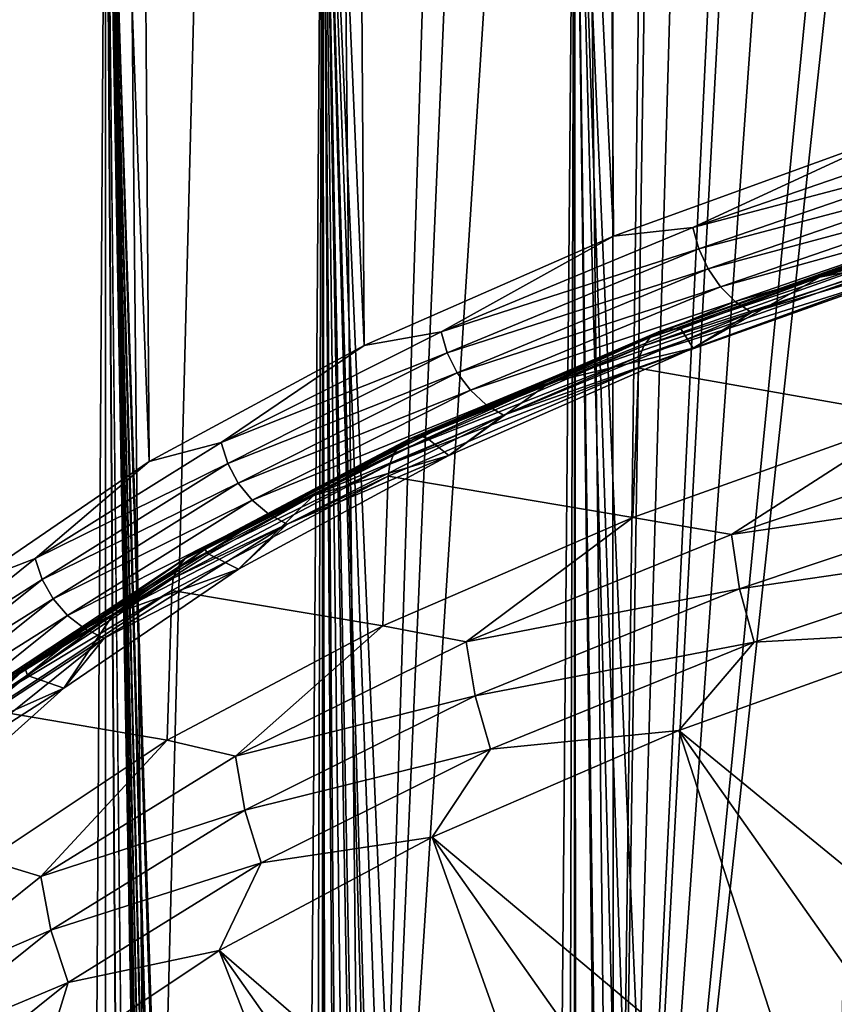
# Model space of a CAD drawing. Header units: millimetres. Extents: x -24 to 24, y 0 to 188.
# Tile 131 of 256: x -22 to -18, y 141 to 146. Entities that reach past the tile are written whole.
import ezdxf

# ---------------------------------------------------------------- set-up
doc = ezdxf.new("R2010")
doc.units = ezdxf.units.MM
doc.header["$LTSCALE"] = 58.620611
for name, color, linetype in [('167', 7, 'CONTINUOUS'), ('173', 7, 'CONTINUOUS'), ('194', 7, 'CONTINUOUS'), ('2', 7, 'CONTINUOUS'), ('201', 7, 'CONTINUOUS'), ('222', 7, 'CONTINUOUS'), ('223', 7, 'CONTINUOUS'), ('226', 7, 'CONTINUOUS')]:
    doc.layers.add(name, color=color, linetype=linetype)

msp = doc.modelspace()

# ---------------------------------------------------------------- linework, layer by layer
at = {"layer": '167', "color": 7, "linetype": 'CONTINUOUS'}
for points in [[(-17.7394, 145.2866, 248.0608), (-19.1559, 144.7737, 246.4339), (-18.757, 144.8168, 246.9366), (-17.7394, 145.2866, 248.0608)], [(-17.3406, 145.3043, 248.4827), (-17.7394, 145.2866, 248.0608), (-18.757, 144.8168, 246.9366), (-17.3406, 145.3043, 248.4827)], [(-17.3406, 145.3043, 248.4827), (-18.757, 144.8168, 246.9366), (-17.3136, 145.1964, 248.4896), (-17.3406, 145.3043, 248.4827)], [(-17.3136, 145.1964, 248.4896), (-18.757, 144.8168, 246.9366), (-18.7277, 144.7097, 246.9459), (-17.3136, 145.1964, 248.4896)], [(-17.3136, 145.1964, 248.4896), (-18.7277, 144.7097, 246.9459), (-17.2704, 145.0943, 248.4785), (-17.3136, 145.1964, 248.4896)], [(-17.2704, 145.0943, 248.4785), (-18.7277, 144.7097, 246.9459), (-18.681, 144.6088, 246.9387), (-17.2704, 145.0943, 248.4785)], [(-17.2704, 145.0943, 248.4785), (-18.681, 144.6088, 246.9387), (-17.2132, 145.003, 248.45), (-17.2704, 145.0943, 248.4785)], [(-17.2132, 145.003, 248.45), (-18.681, 144.6088, 246.9387), (-18.6192, 144.5191, 246.9152), (-17.2132, 145.003, 248.45)], [(-17.2132, 145.003, 248.45), (-18.6192, 144.5191, 246.9152), (-17.1449, 144.927, 248.4054), (-17.2132, 145.003, 248.45)], [(-17.1449, 144.927, 248.4054), (-18.6192, 144.5191, 246.9152), (-18.5452, 144.445, 246.8768), (-17.1449, 144.927, 248.4054)], [(-17.0688, 144.8702, 248.3471), (-17.1449, 144.927, 248.4054), (-18.5452, 144.445, 246.8768), (-17.0688, 144.8702, 248.3471)], [(-18.4629, 144.3904, 246.8252), (-17.0688, 144.8702, 248.3471), (-18.5452, 144.445, 246.8768), (-18.4629, 144.3904, 246.8252)], [(-18.4629, 144.3904, 246.8252), (-17.3695, 144.7128, 247.889), (-17.0688, 144.8702, 248.3471), (-18.4629, 144.3904, 246.8252)], [(-18.757, 144.8168, 246.9366), (-19.1559, 144.7737, 246.4339), (-20.0223, 144.2931, 245.2756), (-18.757, 144.8168, 246.9366)], [(-18.757, 144.8168, 246.9366), (-20.0223, 144.2931, 245.2756), (-18.7277, 144.7097, 246.9459), (-18.757, 144.8168, 246.9366)], [(-19.1559, 144.7737, 246.4339), (-20.4089, 144.2236, 244.6894), (-20.0223, 144.2931, 245.2756), (-19.1559, 144.7737, 246.4339)], [(-18.7277, 144.7097, 246.9459), (-20.0223, 144.2931, 245.2756), (-19.9911, 144.1868, 245.2875), (-18.7277, 144.7097, 246.9459)], [(-18.7277, 144.7097, 246.9459), (-19.9911, 144.1868, 245.2875), (-18.681, 144.6088, 246.9387), (-18.7277, 144.7097, 246.9459)], [(-18.7566, 144.2105, 246.296), (-17.3695, 144.7128, 247.889), (-18.4629, 144.3904, 246.8252), (-18.7566, 144.2105, 246.296)], [(-18.681, 144.6088, 246.9387), (-19.9911, 144.1868, 245.2875), (-19.9412, 144.0872, 245.2844), (-18.681, 144.6088, 246.9387)], [(-18.681, 144.6088, 246.9387), (-19.9412, 144.0872, 245.2844), (-18.6192, 144.5191, 246.9152), (-18.681, 144.6088, 246.9387)], [(-18.6192, 144.5191, 246.9152), (-19.9412, 144.0872, 245.2844), (-19.8752, 143.9992, 245.2665), (-18.6192, 144.5191, 246.9152)], [(-18.6192, 144.5191, 246.9152), (-19.8752, 143.9992, 245.2665), (-18.5452, 144.445, 246.8768), (-18.6192, 144.5191, 246.9152)], [(-18.5452, 144.445, 246.8768), (-19.8752, 143.9992, 245.2665), (-19.7963, 143.9272, 245.2345), (-18.5452, 144.445, 246.8768)], [(-18.4629, 144.3904, 246.8252), (-18.5452, 144.445, 246.8768), (-19.7963, 143.9272, 245.2345), (-18.4629, 144.3904, 246.8252)], [(-19.7084, 143.8749, 245.1902), (-18.4629, 144.3904, 246.8252), (-19.7963, 143.9272, 245.2345), (-19.7084, 143.8749, 245.1902)], [(-19.7084, 143.8749, 245.1902), (-18.7566, 144.2105, 246.296), (-18.4629, 144.3904, 246.8252), (-19.7084, 143.8749, 245.1902)], [(-20.0223, 144.2931, 245.2756), (-20.4089, 144.2236, 244.6894), (-21.1264, 143.7374, 243.5131), (-20.0223, 144.2931, 245.2756)], [(-20.0223, 144.2931, 245.2756), (-21.1264, 143.7374, 243.5131), (-19.9911, 144.1868, 245.2875), (-20.0223, 144.2931, 245.2756)], [(-20.4089, 144.2236, 244.6894), (-21.4878, 143.6412, 242.8421), (-21.1264, 143.7374, 243.5131), (-20.4089, 144.2236, 244.6894)], [(-19.9911, 144.1868, 245.2875), (-21.1264, 143.7374, 243.5131), (-21.0935, 143.632, 243.5278), (-19.9911, 144.1868, 245.2875)], [(-19.9911, 144.1868, 245.2875), (-21.0935, 143.632, 243.5278), (-19.9412, 144.0872, 245.2844), (-19.9911, 144.1868, 245.2875)], [(-19.9836, 143.6719, 244.5878), (-18.7566, 144.2105, 246.296), (-19.7084, 143.8749, 245.1902), (-19.9836, 143.6719, 244.5878)], [(-19.9412, 144.0872, 245.2844), (-21.0935, 143.632, 243.5278), (-21.0409, 143.5337, 243.5291), (-19.9412, 144.0872, 245.2844)], [(-19.9412, 144.0872, 245.2844), (-21.0409, 143.5337, 243.5291), (-19.8752, 143.9992, 245.2665), (-19.9412, 144.0872, 245.2844)], [(-19.8752, 143.9992, 245.2665), (-21.0409, 143.5337, 243.5291), (-20.9712, 143.4476, 243.5169), (-19.8752, 143.9992, 245.2665)], [(-19.8752, 143.9992, 245.2665), (-20.9712, 143.4476, 243.5169), (-19.7963, 143.9272, 245.2345), (-19.8752, 143.9992, 245.2665)], [(-19.7963, 143.9272, 245.2345), (-20.9712, 143.4476, 243.5169), (-20.888, 143.3778, 243.492), (-19.7963, 143.9272, 245.2345)], [(-19.7084, 143.8749, 245.1902), (-19.7963, 143.9272, 245.2345), (-20.888, 143.3778, 243.492), (-19.7084, 143.8749, 245.1902)], [(-20.7953, 143.3279, 243.4554), (-19.7084, 143.8749, 245.1902), (-20.888, 143.3778, 243.492), (-20.7953, 143.3279, 243.4554)], [(-20.7953, 143.3279, 243.4554), (-19.9836, 143.6719, 244.5878), (-19.7084, 143.8749, 245.1902), (-20.7953, 143.3279, 243.4554)], [(-21.1264, 143.7374, 243.5131), (-21.4878, 143.6412, 242.8421), (-22.0605, 143.1542, 241.6634), (-21.1264, 143.7374, 243.5131)], [(-21.1264, 143.7374, 243.5131), (-22.0605, 143.1542, 241.6634), (-21.0935, 143.632, 243.5278), (-21.1264, 143.7374, 243.5131)], [(-21.4878, 143.6412, 242.8421), (-22.3834, 143.0313, 240.9076), (-22.0605, 143.1542, 241.6634), (-21.4878, 143.6412, 242.8421)], [(-21.0401, 143.1016, 242.7789), (-19.9836, 143.6719, 244.5878), (-20.7953, 143.3279, 243.4554), (-21.0401, 143.1016, 242.7789)], [(-21.0935, 143.632, 243.5278), (-22.0605, 143.1542, 241.6634), (-22.0261, 143.0497, 241.6809), (-21.0935, 143.632, 243.5278)], [(-21.0935, 143.632, 243.5278), (-22.0261, 143.0497, 241.6809), (-21.0409, 143.5337, 243.5291), (-21.0935, 143.632, 243.5278)], [(-21.0409, 143.5337, 243.5291), (-22.0261, 143.0497, 241.6809), (-21.9711, 142.9529, 241.6868), (-21.0409, 143.5337, 243.5291)], [(-21.0409, 143.5337, 243.5291), (-21.9711, 142.9529, 241.6868), (-20.9712, 143.4476, 243.5169), (-21.0409, 143.5337, 243.5291)], [(-20.9712, 143.4476, 243.5169), (-21.9711, 142.9529, 241.6868), (-21.8984, 142.8686, 241.6808), (-20.9712, 143.4476, 243.5169)], [(-20.9712, 143.4476, 243.5169), (-21.8984, 142.8686, 241.6808), (-20.888, 143.3778, 243.492), (-20.9712, 143.4476, 243.5169)], [(-20.888, 143.3778, 243.492), (-21.8984, 142.8686, 241.6808), (-21.8114, 142.8012, 241.6631), (-20.888, 143.3778, 243.492)], [(-20.7953, 143.3279, 243.4554), (-20.888, 143.3778, 243.492), (-21.8114, 142.8012, 241.6631), (-20.7953, 143.3279, 243.4554)], [(-21.7146, 142.7538, 241.6346), (-20.7953, 143.3279, 243.4554), (-21.8114, 142.8012, 241.6631), (-21.7146, 142.7538, 241.6346)], [(-21.7146, 142.7538, 241.6346), (-21.0401, 143.1016, 242.7789), (-20.7953, 143.3279, 243.4554), (-21.7146, 142.7538, 241.6346)], [(-22.0605, 143.1542, 241.6634), (-22.3834, 143.0313, 240.9076), (-22.8169, 142.5482, 239.7412), (-22.0605, 143.1542, 241.6634)], [(-22.0605, 143.1542, 241.6634), (-22.8169, 142.5482, 239.7412), (-22.0261, 143.0497, 241.6809), (-22.0605, 143.1542, 241.6634)], [(-21.9171, 142.5043, 240.8847), (-21.0401, 143.1016, 242.7789), (-21.7146, 142.7538, 241.6346), (-21.9171, 142.5043, 240.8847)], [(-22.0261, 143.0497, 241.6809), (-22.8169, 142.5482, 239.7412), (-22.7813, 142.4445, 239.7618), (-22.0261, 143.0497, 241.6809)], [(-22.0261, 143.0497, 241.6809), (-22.7813, 142.4445, 239.7618), (-21.9711, 142.9529, 241.6868), (-22.0261, 143.0497, 241.6809)], [(-21.9711, 142.9529, 241.6868), (-22.7813, 142.4445, 239.7618), (-22.7245, 142.3493, 239.7724), (-21.9711, 142.9529, 241.6868)], [(-21.9711, 142.9529, 241.6868), (-22.7245, 142.3493, 239.7724), (-21.8984, 142.8686, 241.6808), (-21.9711, 142.9529, 241.6868)], [(-21.8984, 142.8686, 241.6808), (-22.7245, 142.3493, 239.7724), (-22.6492, 142.267, 239.7727), (-21.8984, 142.8686, 241.6808)], [(-21.8984, 142.8686, 241.6808), (-22.6492, 142.267, 239.7727), (-21.8114, 142.8012, 241.6631), (-21.8984, 142.8686, 241.6808)], [(-21.8114, 142.8012, 241.6631), (-22.6492, 142.267, 239.7727), (-22.5593, 142.202, 239.7626), (-21.8114, 142.8012, 241.6631)], [(-21.7146, 142.7538, 241.6346), (-21.8114, 142.8012, 241.6631), (-22.5593, 142.202, 239.7626), (-21.7146, 142.7538, 241.6346)], [(-22.4592, 142.1572, 239.7426), (-21.7146, 142.7538, 241.6346), (-22.5593, 142.202, 239.7626), (-22.4592, 142.1572, 239.7426)], [(-22.4592, 142.1572, 239.7426), (-21.9171, 142.5043, 240.8847), (-21.7146, 142.7538, 241.6346), (-22.4592, 142.1572, 239.7426)], [(-22.607, 141.8853, 238.9214), (-21.9171, 142.5043, 240.8847), (-22.4592, 142.1572, 239.7426), (-22.607, 141.8853, 238.9214)]]:
    msp.add_3dface(points, dxfattribs=at)
at = {"layer": '173', "color": 7, "linetype": 'CONTINUOUS'}
for points in [[(-19.3482, 175.6659, 236.9174), (-17.7394, 145.2866, 248.0608), (-17.9148, 176.2046, 238.5499), (-19.3482, 175.6659, 236.9174)], [(-20.617, 175.0909, 235.1658), (-19.1559, 144.7737, 246.4339), (-19.3482, 175.6659, 236.9174), (-20.617, 175.0909, 235.1658)], [(-19.1559, 144.7737, 246.4339), (-17.7394, 145.2866, 248.0608), (-19.3482, 175.6659, 236.9174), (-19.1559, 144.7737, 246.4339)], [(-21.7108, 174.485, 233.3099), (-20.4089, 144.2236, 244.6894), (-20.617, 175.0909, 235.1658), (-21.7108, 174.485, 233.3099)], [(-20.4089, 144.2236, 244.6894), (-19.1559, 144.7737, 246.4339), (-20.617, 175.0909, 235.1658), (-20.4089, 144.2236, 244.6894)], [(-22.6203, 173.8537, 231.3652), (-21.4878, 143.6412, 242.8421), (-21.7108, 174.485, 233.3099), (-22.6203, 173.8537, 231.3652)], [(-21.4878, 143.6412, 242.8421), (-20.4089, 144.2236, 244.6894), (-21.7108, 174.485, 233.3099), (-21.4878, 143.6412, 242.8421)], [(-22.3834, 143.0313, 240.9076), (-21.4878, 143.6412, 242.8421), (-22.6203, 173.8537, 231.3652), (-22.3834, 143.0313, 240.9076)], [(-21.7912, 167.9867, 212.705), (-22.3834, 137.8162, 224.3676), (-22.6856, 168.5874, 214.6668), (-21.7912, 167.9867, 212.705)], [(-21.4878, 137.2063, 222.4332), (-22.3834, 137.8162, 224.3676), (-21.7912, 167.9867, 212.705), (-21.4878, 137.2063, 222.4332)], [(-20.7121, 167.416, 210.8298), (-21.4878, 137.2063, 222.4332), (-21.7912, 167.9867, 212.705), (-20.7121, 167.416, 210.8298)], [(-20.4089, 136.6238, 220.5858), (-21.4878, 137.2063, 222.4332), (-20.7121, 167.416, 210.8298), (-20.4089, 136.6238, 220.5858)], [(-19.4575, 166.8796, 209.0568), (-20.4089, 136.6238, 220.5858), (-20.7121, 167.416, 210.8298), (-19.4575, 166.8796, 209.0568)], [(-19.4, 159.9854, 211.2605), (-20.4089, 136.6238, 220.5858), (-19.4575, 166.8796, 209.0568), (-19.4, 159.9854, 211.2605)], [(-19.3427, 153.1164, 213.4562), (-20.4089, 136.6238, 220.5858), (-19.4, 159.9854, 211.2605), (-19.3427, 153.1164, 213.4562)], [(-19.1559, 136.0738, 218.8413), (-20.4089, 136.6238, 220.5858), (-19.3427, 153.1164, 213.4562), (-19.1559, 136.0738, 218.8413)], [(-19.1559, 136.0738, 218.8413), (-19.3427, 153.1164, 213.4562), (-19.1625, 152.2466, 213.4938), (-19.1559, 136.0738, 218.8413)], [(-18.9613, 151.3783, 213.5088), (-19.1559, 136.0738, 218.8413), (-19.1625, 152.2466, 213.4938), (-18.9613, 151.3783, 213.5088)], [(-18.921, 151.2153, 213.5091), (-19.1559, 136.0738, 218.8413), (-18.9613, 151.3783, 213.5088), (-18.921, 151.2153, 213.5091)], [(-19.1559, 136.0738, 218.8413), (-18.921, 151.2153, 213.5091), (-18.7404, 150.5202, 213.5017), (-19.1559, 136.0738, 218.8413)], [(-18.5016, 149.6814, 213.4739), (-19.1559, 136.0738, 218.8413), (-18.7404, 150.5202, 213.5017), (-18.5016, 149.6814, 213.4739)], [(-18.437, 149.468, 213.4635), (-19.1559, 136.0738, 218.8413), (-18.5016, 149.6814, 213.4739), (-18.437, 149.468, 213.4635)], [(-19.1559, 136.0738, 218.8413), (-18.437, 149.468, 213.4635), (-18.2469, 148.8689, 213.4271), (-19.1559, 136.0738, 218.8413)], [(-17.978, 148.0873, 213.363), (-19.1559, 136.0738, 218.8413), (-18.2469, 148.8689, 213.4271), (-17.978, 148.0873, 213.363)], [(-17.8847, 147.8321, 213.3379), (-19.1559, 136.0738, 218.8413), (-17.978, 148.0873, 213.363), (-17.8847, 147.8321, 213.3379)], [(-17.7394, 135.5608, 217.2145), (-19.1559, 136.0738, 218.8413), (-17.8847, 147.8321, 213.3379), (-17.7394, 135.5608, 217.2145)]]:
    msp.add_3dface(points, dxfattribs=at)
at = {"layer": '194', "color": 7, "linetype": 'CONTINUOUS'}
for points in [[(-17.4317, 142.7917, 248.7225), (-18.8287, 142.2913, 247.1355), (-16.7953, 140.6271, 248.1825), (-17.4317, 142.7917, 248.7225)], [(-18.8287, 142.2913, 247.1355), (-20.0674, 141.7545, 245.433), (-18.1283, 140.1293, 246.6034), (-18.8287, 142.2913, 247.1355)], [(-16.7953, 140.6271, 248.1825), (-18.8287, 142.2913, 247.1355), (-17.4814, 140.383, 247.408), (-16.7953, 140.6271, 248.1825)], [(-17.4814, 140.383, 247.408), (-18.8287, 142.2913, 247.1355), (-18.1283, 140.1293, 246.6034), (-17.4814, 140.383, 247.408)], [(-20.0674, 141.7545, 245.433), (-21.1375, 141.1859, 243.6296), (-19.2987, 139.5957, 244.9112), (-20.0674, 141.7545, 245.433)], [(-18.1283, 140.1293, 246.6034), (-20.0674, 141.7545, 245.433), (-18.7345, 139.8667, 245.7705), (-18.1283, 140.1293, 246.6034)], [(-18.7345, 139.8667, 245.7705), (-20.0674, 141.7545, 245.433), (-19.2987, 139.5957, 244.9112), (-18.7345, 139.8667, 245.7705)], [(-21.1375, 141.1859, 243.6296), (-22.0298, 140.5902, 241.7402), (-20.296, 139.0313, 243.121), (-21.1375, 141.1859, 243.6296)], [(-19.2987, 139.5957, 244.9112), (-21.1375, 141.1859, 243.6296), (-19.8196, 139.3171, 244.0274), (-19.2987, 139.5957, 244.9112)], [(-19.8196, 139.3171, 244.0274), (-21.1375, 141.1859, 243.6296), (-20.296, 139.0313, 243.121), (-19.8196, 139.3171, 244.0274)]]:
    msp.add_3dface(points, dxfattribs=at)
at = {"layer": '2', "color": 7, "linetype": 'CONTINUOUS'}
for points in [[(-22.6125, 148, -8.7601), (-21.7077, 148, -10.8092), (-22.6125, 0.5, -8.7601), (-22.6125, 148, -8.7601)], [(-22.6125, 0.5, -8.7601), (-21.7077, 148, -10.8092), (-21.7077, 0.5, -10.8092), (-22.6125, 0.5, -8.7601)], [(-21.7077, 148, 10.8092), (-22.6125, 148, 8.7601), (-21.7077, 0.5, 10.8092), (-21.7077, 148, 10.8092)], [(-21.7077, 0.5, 10.8092), (-22.6125, 148, 8.7601), (-22.6125, 0.5, 8.7601), (-21.7077, 0.5, 10.8092)], [(-21.7077, 148, -10.8092), (-20.6178, 148, -12.766), (-21.7077, 0.5, -10.8092), (-21.7077, 148, -10.8092)], [(-21.7077, 0.5, -10.8092), (-20.6178, 148, -12.766), (-20.6178, 0.5, -12.766), (-21.7077, 0.5, -10.8092)], [(-20.6178, 148, 12.766), (-21.7077, 148, 10.8092), (-20.7077, 116.9893, 12.6196), (-20.6178, 148, 12.766)], [(-20.7077, 116.9893, 12.6196), (-21.7077, 148, 10.8092), (-20.7311, 116.8306, 12.5811), (-20.7077, 116.9893, 12.6196)], [(-20.7311, 116.8306, 12.5811), (-21.7077, 148, 10.8092), (-20.823, 116.0972, 12.4283), (-20.7311, 116.8306, 12.5811)], [(-20.823, 116.0972, 12.4283), (-21.7077, 148, 10.8092), (-20.842, 115.9163, 12.3965), (-20.823, 116.0972, 12.4283)], [(-20.842, 115.9163, 12.3965), (-21.7077, 148, 10.8092), (-20.9094, 115.1428, 12.2824), (-20.842, 115.9163, 12.3965)], [(-20.9094, 115.1428, 12.2824), (-21.7077, 148, 10.8092), (-20.9194, 115.0039, 12.2654), (-20.9094, 115.1428, 12.2824)], [(-20.9194, 115.0039, 12.2654), (-21.7077, 148, 10.8092), (-20.9672, 114.1891, 12.1836), (-20.9194, 115.0039, 12.2654)], [(-20.9672, 114.1891, 12.1836), (-21.7077, 148, 10.8092), (-20.9729, 114.069, 12.1738), (-20.9672, 114.1891, 12.1836)], [(-20.9729, 114.069, 12.1738), (-21.7077, 148, 10.8092), (-21.0054, 113.1938, 12.1176), (-20.9729, 114.069, 12.1738)], [(-21.0054, 113.1938, 12.1176), (-21.7077, 148, 10.8092), (-21.0077, 113.1121, 12.1135), (-21.0054, 113.1938, 12.1176)], [(-21.0077, 113.1121, 12.1135), (-21.7077, 148, 10.8092), (-21.0278, 112.1431, 12.0787), (-21.0077, 113.1121, 12.1135)], [(-21.0278, 112.1431, 12.0787), (-21.7077, 148, 10.8092), (-21.0354, 111.3835, 12.0654), (-21.0278, 112.1431, 12.0787)], [(-21.0354, 111.3835, 12.0654), (-21.7077, 148, 10.8092), (-21.038, 110.6208, 12.0609), (-21.0354, 111.3835, 12.0654)], [(-21.038, 110.6208, 12.0609), (-21.7077, 148, 10.8092), (-21.1351, 94.3372, 11.8899), (-21.038, 110.6208, 12.0609)], [(-21.1351, 94.3372, 11.8899), (-21.7077, 148, 10.8092), (-21.2392, 81.4528, 11.7029), (-21.1351, 94.3372, 11.8899)], [(-21.2392, 81.4528, 11.7029), (-21.7077, 148, 10.8092), (-21.2392, 80.4528, 11.7029), (-21.2392, 81.4528, 11.7029)], [(-21.2392, 80.4528, 11.7029), (-21.7077, 148, 10.8092), (-21.2392, 79.4528, 11.7029), (-21.2392, 80.4528, 11.7029)], [(-21.7077, 148, 10.8092), (-21.7077, 0.5, 10.8092), (-21.2392, 79.4528, 11.7029), (-21.7077, 148, 10.8092)], [(-20.5823, 117.7092, 12.8231), (-20.6178, 148, 12.766), (-20.7077, 116.9893, 12.6196), (-20.5823, 117.7092, 12.8231)], [(-20.6178, 148, -12.766), (-19.3519, 148, -14.6139), (-20.6178, 0.5, -12.766), (-20.6178, 148, -12.766)], [(-20.6178, 0.5, -12.766), (-19.3519, 148, -14.6139), (-19.3519, 0.5, -14.6139), (-20.6178, 0.5, -12.766)], [(-19.3519, 148, 14.6139), (-20.6178, 148, 12.766), (-19.4297, 120.7981, 14.5103), (-19.3519, 148, 14.6139)], [(-19.4297, 120.7981, 14.5103), (-20.6178, 148, 12.766), (-19.6143, 120.4955, 14.2598), (-19.4297, 120.7981, 14.5103)], [(-19.6143, 120.4955, 14.2598), (-20.6178, 148, 12.766), (-19.8071, 120.1333, 13.9907), (-19.6143, 120.4955, 14.2598)], [(-19.8071, 120.1333, 13.9907), (-20.6178, 148, 12.766), (-19.8591, 120.0258, 13.9169), (-19.8071, 120.1333, 13.9907)], [(-19.8591, 120.0258, 13.9169), (-20.6178, 148, 12.766), (-20.0698, 119.5348, 13.6113), (-19.8591, 120.0258, 13.9169)], [(-20.0698, 119.5348, 13.6113), (-20.6178, 148, 12.766), (-20.1242, 119.3907, 13.5307), (-20.0698, 119.5348, 13.6113)], [(-20.1242, 119.3907, 13.5307), (-20.6178, 148, 12.766), (-20.2561, 119.0036, 13.3323), (-20.1242, 119.3907, 13.5307)], [(-20.2561, 119.0036, 13.3323), (-20.6178, 148, 12.766), (-20.3812, 118.5761, 13.1404), (-20.2561, 119.0036, 13.3323)], [(-20.3812, 118.5761, 13.1404), (-20.6178, 148, 12.766), (-20.425, 118.4088, 13.0721), (-20.3812, 118.5761, 13.1404)], [(-20.425, 118.4088, 13.0721), (-20.6178, 148, 12.766), (-20.5762, 117.7395, 12.8328), (-20.425, 118.4088, 13.0721)], [(-20.5762, 117.7395, 12.8328), (-20.6178, 148, 12.766), (-20.5823, 117.7092, 12.8231), (-20.5762, 117.7395, 12.8328)], [(-19.3332, 120.9422, 14.6386), (-19.3519, 148, 14.6139), (-19.4297, 120.7981, 14.5103), (-19.3332, 120.9422, 14.6386)], [(-19.3519, 148, -14.6139), (-17.921, 148, -16.3371), (-19.3519, 0.5, -14.6139), (-19.3519, 148, -14.6139)], [(-19.3519, 0.5, -14.6139), (-17.921, 148, -16.3371), (-17.921, 0.5, -16.3371), (-19.3519, 0.5, -14.6139)], [(-17.921, 148, 16.3371), (-19.3519, 148, 14.6139), (-18.2308, 122.1239, 15.9906), (-17.921, 148, 16.3371)], [(-18.2308, 122.1239, 15.9906), (-19.3519, 148, 14.6139), (-18.4811, 121.9117, 15.7006), (-18.2308, 122.1239, 15.9906)], [(-18.4811, 121.9117, 15.7006), (-19.3519, 148, 14.6139), (-18.6582, 121.7459, 15.4898), (-18.4811, 121.9117, 15.7006)], [(-18.6582, 121.7459, 15.4898), (-19.3519, 148, 14.6139), (-18.9921, 121.3877, 15.0785), (-18.6582, 121.7459, 15.4898)], [(-18.9921, 121.3877, 15.0785), (-19.3519, 148, 14.6139), (-19.0175, 121.3576, 15.0465), (-18.9921, 121.3877, 15.0785)], [(-19.0175, 121.3576, 15.0465), (-19.3519, 148, 14.6139), (-19.3332, 120.9422, 14.6386), (-19.0175, 121.3576, 15.0465)], [(-17.8757, 122.3884, 16.3866), (-17.921, 148, 16.3371), (-18.2308, 122.1239, 15.9906), (-17.8757, 122.3884, 16.3866)]]:
    msp.add_3dface(points, dxfattribs=at)
at = {"layer": '201', "color": 7, "linetype": 'CONTINUOUS'}
for points in [[(-19.0595, 143.36, 247.0051), (-18.5634, 143.2753, 247.6567), (-17.6446, 143.8661, 248.6104), (-19.0595, 143.36, 247.0051)], [(-18.5634, 143.2753, 247.6567), (-17.0702, 143.7749, 249.2413), (-17.6446, 143.8661, 248.6104), (-18.5634, 143.2753, 247.6567)], [(-18.5634, 143.2753, 247.6567), (-17.0332, 143.5013, 249.2808), (-17.0702, 143.7749, 249.2413), (-18.5634, 143.2753, 247.6567)], [(-18.5228, 143.0026, 247.6991), (-17.0332, 143.5013, 249.2808), (-18.5634, 143.2753, 247.6567), (-18.5228, 143.0026, 247.6991)], [(-18.5228, 143.0026, 247.6991), (-16.9664, 143.2305, 249.2948), (-17.0332, 143.5013, 249.2808), (-18.5228, 143.0026, 247.6991)], [(-20.3144, 142.817, 245.2831), (-19.8956, 142.7361, 245.9464), (-19.0595, 143.36, 247.0051), (-20.3144, 142.817, 245.2831)], [(-19.8956, 142.7361, 245.9464), (-18.5634, 143.2753, 247.6567), (-19.0595, 143.36, 247.0051), (-19.8956, 142.7361, 245.9464)], [(-19.8956, 142.7361, 245.9464), (-18.5228, 143.0026, 247.6991), (-18.5634, 143.2753, 247.6567), (-19.8956, 142.7361, 245.9464)], [(-18.4501, 142.7337, 247.7193), (-16.9664, 143.2305, 249.2948), (-18.5228, 143.0026, 247.6991), (-18.4501, 142.7337, 247.7193)], [(-18.4501, 142.7337, 247.7193), (-17.4317, 142.7917, 248.7225), (-16.9664, 143.2305, 249.2948), (-18.4501, 142.7337, 247.7193)], [(-19.8516, 142.4644, 245.9921), (-18.5228, 143.0026, 247.6991), (-19.8956, 142.7361, 245.9464), (-19.8516, 142.4644, 245.9921)], [(-19.8516, 142.4644, 245.9921), (-18.4501, 142.7337, 247.7193), (-18.5228, 143.0026, 247.6991), (-19.8516, 142.4644, 245.9921)], [(-21.3988, 142.2418, 243.4588), (-21.0551, 142.1619, 244.1253), (-20.3144, 142.817, 245.2831), (-21.3988, 142.2418, 243.4588)], [(-21.0551, 142.1619, 244.1253), (-19.8956, 142.7361, 245.9464), (-20.3144, 142.817, 245.2831), (-21.0551, 142.1619, 244.1253)], [(-18.8287, 142.2913, 247.1355), (-17.4317, 142.7917, 248.7225), (-18.4501, 142.7337, 247.7193), (-18.8287, 142.2913, 247.1355)], [(-21.0551, 142.1619, 244.1253), (-19.8516, 142.4644, 245.9921), (-19.8956, 142.7361, 245.9464), (-21.0551, 142.1619, 244.1253)], [(-19.7736, 142.1976, 246.0188), (-18.4501, 142.7337, 247.7193), (-19.8516, 142.4644, 245.9921), (-19.7736, 142.1976, 246.0188)], [(-19.7736, 142.1976, 246.0188), (-18.8287, 142.2913, 247.1355), (-18.4501, 142.7337, 247.7193), (-19.7736, 142.1976, 246.0188)], [(-21.0081, 141.8913, 244.1745), (-19.8516, 142.4644, 245.9921), (-21.0551, 142.1619, 244.1253), (-21.0081, 141.8913, 244.1745)], [(-21.0081, 141.8913, 244.1745), (-19.7736, 142.1976, 246.0188), (-19.8516, 142.4644, 245.9921), (-21.0081, 141.8913, 244.1745)], [(-20.0674, 141.7545, 245.433), (-18.8287, 142.2913, 247.1355), (-19.7736, 142.1976, 246.0188), (-20.0674, 141.7545, 245.433)], [(-22.3036, 141.6392, 241.5474), (-22.0319, 141.5578, 242.2093), (-21.3988, 142.2418, 243.4588), (-22.3036, 141.6392, 241.5474)], [(-22.0319, 141.5578, 242.2093), (-21.0551, 142.1619, 244.1253), (-21.3988, 142.2418, 243.4588), (-22.0319, 141.5578, 242.2093)], [(-22.0319, 141.5578, 242.2093), (-21.0081, 141.8913, 244.1745), (-21.0551, 142.1619, 244.1253), (-22.0319, 141.5578, 242.2093)], [(-20.9254, 141.6267, 244.2082), (-19.7736, 142.1976, 246.0188), (-21.0081, 141.8913, 244.1745), (-20.9254, 141.6267, 244.2082)], [(-20.9254, 141.6267, 244.2082), (-20.0674, 141.7545, 245.433), (-19.7736, 142.1976, 246.0188), (-20.9254, 141.6267, 244.2082)], [(-21.9822, 141.2884, 242.2622), (-21.0081, 141.8913, 244.1745), (-22.0319, 141.5578, 242.2093), (-21.9822, 141.2884, 242.2622)], [(-21.9822, 141.2884, 242.2622), (-20.9254, 141.6267, 244.2082), (-21.0081, 141.8913, 244.1745), (-21.9822, 141.2884, 242.2622)], [(-21.1375, 141.1859, 243.6296), (-20.0674, 141.7545, 245.433), (-20.9254, 141.6267, 244.2082), (-21.1375, 141.1859, 243.6296)], [(-22.8175, 140.929, 240.2148), (-22.0319, 141.5578, 242.2093), (-22.3036, 141.6392, 241.5474), (-22.8175, 140.929, 240.2148)], [(-21.8955, 141.0261, 242.3033), (-20.9254, 141.6267, 244.2082), (-21.9822, 141.2884, 242.2622), (-21.8955, 141.0261, 242.3033)], [(-21.8955, 141.0261, 242.3033), (-21.1375, 141.1859, 243.6296), (-20.9254, 141.6267, 244.2082), (-21.8955, 141.0261, 242.3033)], [(-22.8175, 140.929, 240.2148), (-21.9822, 141.2884, 242.2622), (-22.0319, 141.5578, 242.2093), (-22.8175, 140.929, 240.2148)], [(-22.7653, 140.6608, 240.2716), (-21.9822, 141.2884, 242.2622), (-22.8175, 140.929, 240.2148), (-22.7653, 140.6608, 240.2716)], [(-22.7653, 140.6608, 240.2716), (-21.8955, 141.0261, 242.3033), (-21.9822, 141.2884, 242.2622), (-22.7653, 140.6608, 240.2716)], [(-22.0298, 140.5902, 241.7402), (-21.1375, 141.1859, 243.6296), (-21.8955, 141.0261, 242.3033), (-22.0298, 140.5902, 241.7402)], [(-22.6754, 140.4009, 240.3204), (-21.8955, 141.0261, 242.3033), (-22.7653, 140.6608, 240.2716), (-22.6754, 140.4009, 240.3204)], [(-22.6754, 140.4009, 240.3204), (-22.0298, 140.5902, 241.7402), (-21.8955, 141.0261, 242.3033), (-22.6754, 140.4009, 240.3204)]]:
    msp.add_3dface(points, dxfattribs=at)
at = {"layer": '222', "color": 7, "linetype": 'CONTINUOUS'}
for points in [[(-19.03, 144.1101, 246.8089), (-17.6446, 143.8661, 248.6104), (-17.6132, 144.6149, 248.4099), (-19.03, 144.1101, 246.8089)], [(-20.2874, 143.5685, 245.0911), (-19.0595, 143.36, 247.0051), (-19.03, 144.1101, 246.8089), (-20.2874, 143.5685, 245.0911)], [(-19.0595, 143.36, 247.0051), (-17.6446, 143.8661, 248.6104), (-19.03, 144.1101, 246.8089), (-19.0595, 143.36, 247.0051)], [(-21.3748, 142.9945, 243.2708), (-20.3144, 142.817, 245.2831), (-20.2874, 143.5685, 245.0911), (-21.3748, 142.9945, 243.2708)], [(-20.3144, 142.817, 245.2831), (-19.0595, 143.36, 247.0051), (-20.2874, 143.5685, 245.0911), (-20.3144, 142.817, 245.2831)], [(-22.2831, 142.3931, 241.3634), (-21.3988, 142.2418, 243.4588), (-21.3748, 142.9945, 243.2708), (-22.2831, 142.3931, 241.3634)], [(-21.3988, 142.2418, 243.4588), (-20.3144, 142.817, 245.2831), (-21.3748, 142.9945, 243.2708), (-21.3988, 142.2418, 243.4588)], [(-22.3036, 141.6392, 241.5474), (-21.3988, 142.2418, 243.4588), (-22.2831, 142.3931, 241.3634), (-22.3036, 141.6392, 241.5474)]]:
    msp.add_3dface(points, dxfattribs=at)
at = {"layer": '223', "color": 7, "linetype": 'CONTINUOUS'}
for points in [[(-17.5214, 144.7959, 248.2636), (-18.8829, 144.3065, 246.6284), (-18.9308, 144.2937, 246.671), (-17.5214, 144.7959, 248.2636)], [(-17.5214, 144.7959, 248.2636), (-18.9308, 144.2937, 246.671), (-17.5594, 144.7686, 248.3092), (-17.5214, 144.7959, 248.2636)], [(-17.4771, 144.8073, 248.217), (-18.8186, 144.3079, 246.6048), (-18.8829, 144.3065, 246.6284), (-17.4771, 144.8073, 248.217)], [(-17.4771, 144.8073, 248.217), (-18.8829, 144.3065, 246.6284), (-17.5214, 144.7959, 248.2636), (-17.4771, 144.8073, 248.217)], [(-18.1192, 144.5682, 247.4304), (-18.8186, 144.3079, 246.6048), (-17.4771, 144.8073, 248.217), (-18.1192, 144.5682, 247.4304)], [(-17.3799, 144.8184, 248.2239), (-18.1192, 144.5682, 247.4304), (-17.4771, 144.8073, 248.217), (-17.3799, 144.8184, 248.2239)], [(-17.5594, 144.7686, 248.3092), (-18.9308, 144.2937, 246.671), (-18.9719, 144.2653, 246.7131), (-17.5594, 144.7686, 248.3092)], [(-17.5594, 144.7686, 248.3092), (-18.9719, 144.2653, 246.7131), (-17.5886, 144.7273, 248.3505), (-17.5594, 144.7686, 248.3092)], [(-17.607, 144.6749, 248.3849), (-17.5886, 144.7273, 248.3505), (-19.0034, 144.2232, 246.7518), (-17.607, 144.6749, 248.3849)], [(-17.5886, 144.7273, 248.3505), (-18.9719, 144.2653, 246.7131), (-19.0034, 144.2232, 246.7518), (-17.5886, 144.7273, 248.3505)], [(-19.0233, 144.1702, 246.7845), (-17.6132, 144.6149, 248.4099), (-17.607, 144.6749, 248.3849), (-19.0233, 144.1702, 246.7845)], [(-19.0233, 144.1702, 246.7845), (-17.607, 144.6749, 248.3849), (-19.0034, 144.2232, 246.7518), (-19.0233, 144.1702, 246.7845)], [(-19.03, 144.1101, 246.8089), (-17.6132, 144.6149, 248.4099), (-19.0233, 144.1702, 246.7845), (-19.03, 144.1101, 246.8089)], [(-18.9308, 144.2937, 246.671), (-20.1305, 143.769, 244.9239), (-20.1816, 143.7549, 244.9622), (-18.9308, 144.2937, 246.671)], [(-18.9308, 144.2937, 246.671), (-20.1816, 143.7549, 244.9622), (-18.9719, 144.2653, 246.7131), (-18.9308, 144.2937, 246.671)], [(-18.8829, 144.3065, 246.6284), (-19.4767, 144.038, 245.7488), (-20.1305, 143.769, 244.9239), (-18.8829, 144.3065, 246.6284)], [(-18.8829, 144.3065, 246.6284), (-20.1305, 143.769, 244.9239), (-18.9308, 144.2937, 246.671), (-18.8829, 144.3065, 246.6284)], [(-18.8186, 144.3079, 246.6048), (-19.4767, 144.038, 245.7488), (-18.8829, 144.3065, 246.6284), (-18.8186, 144.3079, 246.6048)], [(-18.9719, 144.2653, 246.7131), (-20.1816, 143.7549, 244.9622), (-20.2254, 143.7254, 245.0005), (-18.9719, 144.2653, 246.7131)], [(-18.9719, 144.2653, 246.7131), (-20.2254, 143.7254, 245.0005), (-19.0034, 144.2232, 246.7518), (-18.9719, 144.2653, 246.7131)], [(-19.0233, 144.1702, 246.7845), (-19.0034, 144.2232, 246.7518), (-20.259, 143.6824, 245.0364), (-19.0233, 144.1702, 246.7845)], [(-19.0034, 144.2232, 246.7518), (-20.2254, 143.7254, 245.0005), (-20.259, 143.6824, 245.0364), (-19.0034, 144.2232, 246.7518)], [(-20.2802, 143.6288, 245.0673), (-19.03, 144.1101, 246.8089), (-19.0233, 144.1702, 246.7845), (-20.2802, 143.6288, 245.0673)], [(-20.2802, 143.6288, 245.0673), (-19.0233, 144.1702, 246.7845), (-20.259, 143.6824, 245.0364), (-20.2802, 143.6288, 245.0673)], [(-20.2874, 143.5685, 245.0911), (-19.03, 144.1101, 246.8089), (-20.2802, 143.6288, 245.0673), (-20.2874, 143.5685, 245.0911)], [(-19.4767, 144.038, 245.7488), (-20.0921, 143.7591, 244.8643), (-20.1305, 143.769, 244.9239), (-19.4767, 144.038, 245.7488)], [(-20.1816, 143.7549, 244.9622), (-21.2095, 143.1995, 243.1177), (-21.2633, 143.184, 243.1514), (-20.1816, 143.7549, 244.9622)], [(-20.1816, 143.7549, 244.9622), (-21.2633, 143.184, 243.1514), (-20.2254, 143.7254, 245.0005), (-20.1816, 143.7549, 244.9622)], [(-20.1305, 143.769, 244.9239), (-20.6633, 143.4719, 243.9533), (-21.2095, 143.1995, 243.1177), (-20.1305, 143.769, 244.9239)], [(-20.1305, 143.769, 244.9239), (-21.2095, 143.1995, 243.1177), (-20.1816, 143.7549, 244.9622), (-20.1305, 143.769, 244.9239)], [(-20.0921, 143.7591, 244.8643), (-20.6633, 143.4719, 243.9533), (-20.1305, 143.769, 244.9239), (-20.0921, 143.7591, 244.8643)], [(-20.2254, 143.7254, 245.0005), (-21.2633, 143.184, 243.1514), (-21.3095, 143.1532, 243.1858), (-20.2254, 143.7254, 245.0005)], [(-20.2254, 143.7254, 245.0005), (-21.3095, 143.1532, 243.1858), (-20.259, 143.6824, 245.0364), (-20.2254, 143.7254, 245.0005)], [(-20.2802, 143.6288, 245.0673), (-20.259, 143.6824, 245.0364), (-21.3449, 143.1092, 243.2187), (-20.2802, 143.6288, 245.0673)], [(-20.259, 143.6824, 245.0364), (-21.3095, 143.1532, 243.1858), (-21.3449, 143.1092, 243.2187), (-20.259, 143.6824, 245.0364)], [(-21.3672, 143.0551, 243.2477), (-20.2874, 143.5685, 245.0911), (-20.2802, 143.6288, 245.0673), (-21.3672, 143.0551, 243.2477)], [(-21.3672, 143.0551, 243.2477), (-20.2802, 143.6288, 245.0673), (-21.3449, 143.1092, 243.2187), (-21.3672, 143.0551, 243.2477)], [(-21.3748, 142.9945, 243.2708), (-20.2874, 143.5685, 245.0911), (-21.3672, 143.0551, 243.2477), (-21.3748, 142.9945, 243.2708)], [(-20.6633, 143.4719, 243.9533), (-21.1891, 143.1769, 243.0178), (-21.2095, 143.1995, 243.1177), (-20.6633, 143.4719, 243.9533)], [(-21.2095, 143.1995, 243.1177), (-21.6684, 142.8749, 242.0599), (-22.1109, 142.6028, 241.225), (-21.2095, 143.1995, 243.1177)], [(-21.2095, 143.1995, 243.1177), (-22.1109, 142.6028, 241.225), (-21.2633, 143.184, 243.1514), (-21.2095, 143.1995, 243.1177)], [(-21.1891, 143.1769, 243.0178), (-21.6684, 142.8749, 242.0599), (-21.2095, 143.1995, 243.1177), (-21.1891, 143.1769, 243.0178)], [(-21.3095, 143.1532, 243.1858), (-22.1669, 142.5857, 241.2539), (-22.2151, 142.5536, 241.2842), (-21.3095, 143.1532, 243.1858)], [(-21.3095, 143.1532, 243.1858), (-22.2151, 142.5536, 241.2842), (-21.3449, 143.1092, 243.2187), (-21.3095, 143.1532, 243.1858)], [(-21.2633, 143.184, 243.1514), (-22.1109, 142.6028, 241.225), (-22.1669, 142.5857, 241.2539), (-21.2633, 143.184, 243.1514)], [(-21.2633, 143.184, 243.1514), (-22.1669, 142.5857, 241.2539), (-21.3095, 143.1532, 243.1858), (-21.2633, 143.184, 243.1514)], [(-21.3672, 143.0551, 243.2477), (-21.3449, 143.1092, 243.2187), (-22.252, 142.5087, 241.3139), (-21.3672, 143.0551, 243.2477)], [(-21.3449, 143.1092, 243.2187), (-22.2151, 142.5536, 241.2842), (-22.252, 142.5087, 241.3139), (-21.3449, 143.1092, 243.2187)], [(-22.2752, 142.4539, 241.3409), (-21.3748, 142.9945, 243.2708), (-21.3672, 143.0551, 243.2477), (-22.2752, 142.4539, 241.3409)], [(-22.2752, 142.4539, 241.3409), (-21.3672, 143.0551, 243.2477), (-22.252, 142.5087, 241.3139), (-22.2752, 142.4539, 241.3409)], [(-22.2831, 142.3931, 241.3634), (-21.3748, 142.9945, 243.2708), (-22.2752, 142.4539, 241.3409), (-22.2831, 142.3931, 241.3634)], [(-21.6684, 142.8749, 242.0599), (-22.1002, 142.5664, 241.0815), (-22.1109, 142.6028, 241.225), (-21.6684, 142.8749, 242.0599)], [(-22.1109, 142.6028, 241.225), (-22.4834, 142.2522, 240.0849), (-22.827, 141.9837, 239.2616), (-22.1109, 142.6028, 241.225)], [(-22.1109, 142.6028, 241.225), (-22.827, 141.9837, 239.2616), (-22.1669, 142.5857, 241.2539), (-22.1109, 142.6028, 241.225)], [(-22.1002, 142.5664, 241.0815), (-22.4834, 142.2522, 240.0849), (-22.1109, 142.6028, 241.225), (-22.1002, 142.5664, 241.0815)]]:
    msp.add_3dface(points, dxfattribs=at)
at = {"layer": '226', "color": 7, "linetype": 'CONTINUOUS'}
for points in [[(-17.3695, 144.7128, 247.889), (-18.1192, 144.5682, 247.4304), (-17.3799, 144.8184, 248.2239), (-17.3695, 144.7128, 247.889)], [(-17.3695, 144.7128, 247.889), (-18.7566, 144.2105, 246.296), (-18.1192, 144.5682, 247.4304), (-17.3695, 144.7128, 247.889)], [(-18.7566, 144.2105, 246.296), (-18.8186, 144.3079, 246.6048), (-18.1192, 144.5682, 247.4304), (-18.7566, 144.2105, 246.296)], [(-18.7566, 144.2105, 246.296), (-19.4767, 144.038, 245.7488), (-18.8186, 144.3079, 246.6048), (-18.7566, 144.2105, 246.296)], [(-18.7566, 144.2105, 246.296), (-19.9836, 143.6719, 244.5878), (-19.4767, 144.038, 245.7488), (-18.7566, 144.2105, 246.296)], [(-19.9836, 143.6719, 244.5878), (-20.0921, 143.7591, 244.8643), (-19.4767, 144.038, 245.7488), (-19.9836, 143.6719, 244.5878)], [(-19.9836, 143.6719, 244.5878), (-20.6633, 143.4719, 243.9533), (-20.0921, 143.7591, 244.8643), (-19.9836, 143.6719, 244.5878)], [(-19.9836, 143.6719, 244.5878), (-21.0401, 143.1016, 242.7789), (-20.6633, 143.4719, 243.9533), (-19.9836, 143.6719, 244.5878)], [(-21.0401, 143.1016, 242.7789), (-21.1891, 143.1769, 243.0178), (-20.6633, 143.4719, 243.9533), (-21.0401, 143.1016, 242.7789)], [(-21.0401, 143.1016, 242.7789), (-21.6684, 142.8749, 242.0599), (-21.1891, 143.1769, 243.0178), (-21.0401, 143.1016, 242.7789)], [(-21.0401, 143.1016, 242.7789), (-21.9171, 142.5043, 240.8847), (-21.6684, 142.8749, 242.0599), (-21.0401, 143.1016, 242.7789)], [(-21.9171, 142.5043, 240.8847), (-22.1002, 142.5664, 241.0815), (-21.6684, 142.8749, 242.0599), (-21.9171, 142.5043, 240.8847)], [(-21.9171, 142.5043, 240.8847), (-22.4834, 142.2522, 240.0849), (-22.1002, 142.5664, 241.0815), (-21.9171, 142.5043, 240.8847)], [(-21.9171, 142.5043, 240.8847), (-22.607, 141.8853, 238.9214), (-22.4834, 142.2522, 240.0849), (-21.9171, 142.5043, 240.8847)]]:
    msp.add_3dface(points, dxfattribs=at)

doc.saveas('drawing.dxf')
